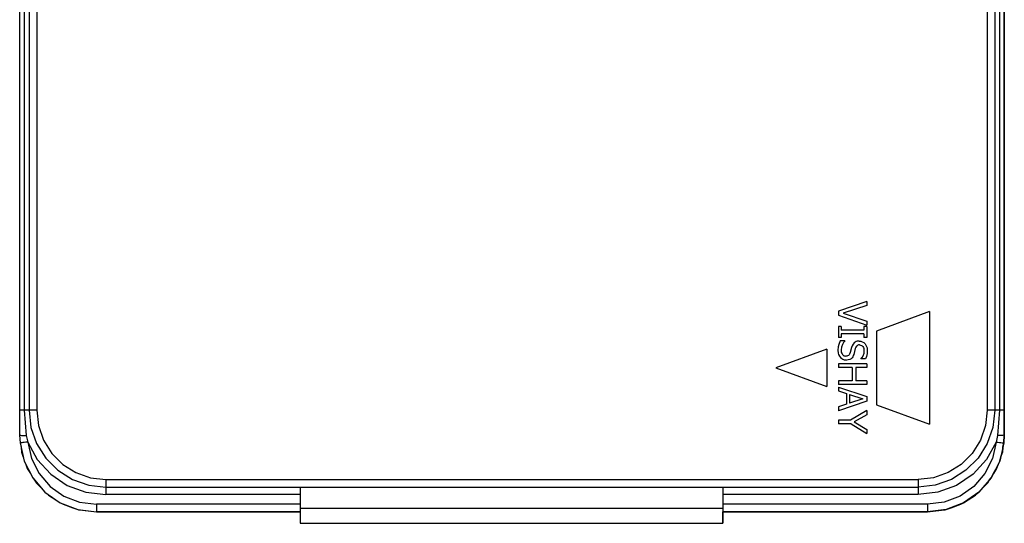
# Model space of a CAD drawing. Header units: inches. Extents: x 0 to 474, y -297 to 0.
# Tile 216 of 256: x 210.64 to 223.54, y -144.14 to -137.54. Entities that reach past the tile are written whole.
import ezdxf

# ---------------------------------------------------------------- set-up
doc = ezdxf.new("R2010")
doc.units = ezdxf.units.IN
doc.header["$MEASUREMENT"] = 0

msp = doc.modelspace()

# ---------------------------------------------------------------- linework, layer by layer
at = {"color": 7, "true_color": 0xffffff}
for p, q in [((210.643, -132.096), (210.643, -142.984)), ((223.543, -142.984), (223.543, -132.096)), ((210.643, -132.422), (210.643, -142.658)), ((210.643, -132.422), (210.643, -142.658)), ((210.704, -132.422), (210.704, -142.658)), ((210.766, -132.422), (210.766, -142.658)), ((210.866, -132.422), (210.866, -142.658)), ((223.32, -132.422), (223.32, -142.658)), ((223.42, -132.422), (223.42, -142.658)), ((223.481, -132.422), (223.481, -142.658)), ((223.543, -132.422), (223.543, -142.658)), ((223.543, -132.422), (223.543, -142.658)), ((221.742, -141.232), (221.371, -141.36)), ((221.742, -141.232), (221.742, -141.285)), ((221.371, -141.36), (221.371, -141.413)), ((221.742, -141.285), (221.433, -141.388)), ((222.563, -141.366), (221.868, -141.621)), ((222.563, -141.366), (222.563, -142.841)), ((221.371, -141.413), (221.742, -141.541)), ((221.433, -141.388), (221.742, -141.491)), ((221.742, -141.491), (221.742, -141.541)), ((221.371, -141.562), (221.371, -141.706)), ((221.408, -141.562), (221.371, -141.562)), ((221.408, -141.562), (221.408, -141.609)), ((221.704, -141.609), (221.408, -141.609)), ((221.742, -141.562), (221.704, -141.562)), ((221.704, -141.562), (221.704, -141.609)), ((221.742, -141.562), (221.742, -141.706)), ((221.868, -141.621), (221.868, -142.586)), ((221.408, -141.706), (221.371, -141.706)), ((221.393, -141.748), (221.374, -141.795)), ((221.455, -141.748), (221.393, -141.748)), ((221.408, -141.658), (221.408, -141.706)), ((221.704, -141.658), (221.408, -141.658)), ((221.455, -141.752), (221.438, -141.772)), ((221.455, -141.748), (221.455, -141.752)), ((221.588, -141.765), (221.575, -141.775)), ((221.604, -141.757), (221.588, -141.765)), ((221.615, -141.754), (221.604, -141.757)), ((221.642, -141.751), (221.615, -141.754)), ((221.642, -141.751), (221.663, -141.753)), ((221.663, -141.753), (221.683, -141.76)), ((221.683, -141.76), (221.702, -141.771)), ((221.702, -141.771), (221.72, -141.789)), ((221.704, -141.658), (221.704, -141.706)), ((221.742, -141.706), (221.704, -141.706)), ((221.22, -141.858), (220.549, -142.104)), ((221.22, -141.858), (221.22, -142.349)), ((221.367, -141.829), (221.364, -141.87)), ((221.364, -141.87), (221.368, -141.91)), ((221.374, -141.795), (221.367, -141.829)), ((221.411, -141.831), (221.407, -141.866)), ((221.407, -141.866), (221.407, -141.879)), ((221.407, -141.879), (221.408, -141.891)), ((221.408, -141.891), (221.412, -141.906)), ((221.425, -141.795), (221.411, -141.831)), ((221.438, -141.772), (221.425, -141.795)), ((221.542, -141.836), (221.525, -141.903)), ((221.55, -141.813), (221.542, -141.836)), ((221.561, -141.792), (221.55, -141.813)), ((221.575, -141.775), (221.561, -141.792)), ((221.589, -141.851), (221.57, -141.927)), ((221.597, -141.831), (221.589, -141.851)), ((221.605, -141.819), (221.597, -141.831)), ((221.614, -141.812), (221.605, -141.819)), ((221.624, -141.806), (221.614, -141.812)), ((221.635, -141.803), (221.624, -141.806)), ((221.647, -141.802), (221.635, -141.803)), ((221.647, -141.802), (221.661, -141.804)), ((221.661, -141.804), (221.671, -141.808)), ((221.671, -141.808), (221.681, -141.814)), ((221.681, -141.814), (221.69, -141.824)), ((221.69, -141.824), (221.697, -141.835)), ((221.697, -141.835), (221.702, -141.849)), ((221.705, -141.879), (221.701, -141.915)), ((221.702, -141.849), (221.705, -141.863)), ((221.705, -141.863), (221.705, -141.879)), ((221.72, -141.789), (221.735, -141.812)), ((221.735, -141.812), (221.745, -141.842)), ((221.745, -141.842), (221.748, -141.876)), ((221.748, -141.876), (221.745, -141.916)), ((221.368, -141.91), (221.373, -141.927)), ((221.373, -141.927), (221.383, -141.948)), ((221.383, -141.948), (221.398, -141.967)), ((221.398, -141.967), (221.415, -141.982)), ((221.412, -141.906), (221.417, -141.918)), ((221.415, -141.982), (221.428, -141.989)), ((221.417, -141.918), (221.424, -141.929)), ((221.424, -141.929), (221.432, -141.937)), ((221.428, -141.989), (221.445, -141.996)), ((221.432, -141.937), (221.441, -141.943)), ((221.441, -141.943), (221.453, -141.947)), ((221.445, -141.996), (221.461, -141.999)), ((221.453, -141.947), (221.469, -141.949)), ((221.461, -141.999), (221.476, -142.001)), ((221.48, -141.948), (221.469, -141.949)), ((221.498, -141.999), (221.476, -142.001)), ((221.49, -141.946), (221.48, -141.948)), ((221.501, -141.941), (221.49, -141.946)), ((221.518, -141.993), (221.498, -141.999)), ((221.509, -141.934), (221.501, -141.941)), ((221.517, -141.923), (221.509, -141.934)), ((221.525, -141.903), (221.517, -141.923)), ((221.535, -141.983), (221.518, -141.993)), ((221.548, -141.97), (221.535, -141.983)), ((221.558, -141.956), (221.548, -141.97)), ((221.564, -141.942), (221.558, -141.956)), ((221.57, -141.927), (221.564, -141.942)), ((221.677, -141.967), (221.665, -141.982)), ((221.665, -141.982), (221.665, -141.986)), ((221.724, -141.986), (221.665, -141.986)), ((221.688, -141.948), (221.677, -141.967)), ((221.701, -141.915), (221.688, -141.948)), ((221.737, -141.953), (221.724, -141.986)), ((221.745, -141.916), (221.737, -141.953)), ((220.549, -142.104), (221.22, -142.349)), ((221.742, -142.051), (221.371, -142.051)), ((221.371, -142.051), (221.371, -142.1)), ((221.552, -142.1), (221.371, -142.1)), ((221.552, -142.1), (221.552, -142.271)), ((221.596, -142.1), (221.596, -142.271)), ((221.742, -142.1), (221.596, -142.1)), ((221.742, -142.051), (221.742, -142.1)), ((221.371, -142.271), (221.371, -142.32)), ((221.552, -142.271), (221.371, -142.271)), ((221.742, -142.271), (221.596, -142.271)), ((221.742, -142.271), (221.742, -142.32)), ((221.742, -142.32), (221.371, -142.32)), ((221.371, -142.355), (221.742, -142.48)), ((221.371, -142.355), (221.371, -142.405)), ((221.371, -142.405), (221.474, -142.439)), ((221.742, -142.541), (221.371, -142.666)), ((221.474, -142.439), (221.474, -142.58)), ((221.516, -142.452), (221.691, -142.51)), ((221.516, -142.452), (221.516, -142.567)), ((221.691, -142.51), (221.516, -142.567)), ((221.742, -142.48), (221.742, -142.541)), ((210.643, -142.658), (210.643, -142.984)), ((210.646, -142.658), (210.643, -142.658)), ((210.654, -142.658), (210.646, -142.658)), ((210.667, -142.658), (210.654, -142.658)), ((210.684, -142.658), (210.667, -142.658)), ((210.704, -142.658), (210.684, -142.658)), ((210.704, -142.658), (210.73, -142.988)), ((210.725, -142.658), (210.704, -142.658)), ((210.742, -142.658), (210.725, -142.658)), ((210.755, -142.658), (210.742, -142.658)), ((210.763, -142.658), (210.755, -142.658)), ((210.766, -142.658), (210.763, -142.658)), ((210.766, -142.658), (210.791, -142.882)), ((210.768, -142.658), (210.766, -142.658)), ((210.776, -142.658), (210.768, -142.658)), ((210.788, -142.658), (210.776, -142.658)), ((210.803, -142.658), (210.788, -142.658)), ((210.822, -142.658), (210.803, -142.658)), ((210.843, -142.658), (210.822, -142.658)), ((210.866, -142.658), (210.843, -142.658)), ((210.866, -142.658), (210.888, -142.86)), ((221.474, -142.58), (221.371, -142.614)), ((221.371, -142.614), (221.371, -142.666)), ((221.742, -142.661), (221.53, -142.786)), ((221.742, -142.661), (221.742, -142.716)), ((221.868, -142.586), (222.563, -142.841)), ((223.32, -142.658), (223.297, -142.86)), ((223.342, -142.658), (223.32, -142.658)), ((223.363, -142.658), (223.342, -142.658)), ((223.382, -142.658), (223.363, -142.658)), ((223.398, -142.658), (223.382, -142.658)), ((223.42, -142.658), (223.395, -142.882)), ((223.41, -142.658), (223.398, -142.658)), ((223.417, -142.658), (223.41, -142.658)), ((223.42, -142.658), (223.417, -142.658)), ((223.423, -142.658), (223.42, -142.658)), ((223.431, -142.658), (223.423, -142.658)), ((223.444, -142.658), (223.431, -142.658)), ((223.461, -142.658), (223.444, -142.658)), ((223.481, -142.658), (223.456, -142.988)), ((223.481, -142.658), (223.461, -142.658)), ((223.502, -142.658), (223.481, -142.658)), ((223.519, -142.658), (223.502, -142.658)), ((223.532, -142.658), (223.519, -142.658)), ((223.54, -142.658), (223.532, -142.658)), ((223.543, -142.658), (223.54, -142.658)), ((223.543, -142.658), (223.543, -142.984)), ((221.53, -142.786), (221.371, -142.786)), ((221.371, -142.786), (221.371, -142.836)), ((221.742, -142.716), (221.578, -142.811)), ((210.791, -142.882), (210.865, -143.095)), ((210.888, -142.86), (210.955, -143.051)), ((221.535, -142.836), (221.371, -142.836)), ((221.535, -142.836), (221.742, -142.961)), ((221.578, -142.811), (221.742, -142.909)), ((221.742, -142.909), (221.742, -142.961)), ((223.297, -142.86), (223.23, -143.051)), ((223.395, -142.882), (223.32, -143.095)), ((210.643, -142.984), (210.648, -143.086)), ((210.643, -142.984), (210.648, -143.086)), ((210.643, -142.984), (210.646, -142.985)), ((210.646, -142.985), (210.654, -142.986)), ((210.654, -142.986), (210.668, -142.987)), ((210.668, -142.987), (210.686, -142.988)), ((210.686, -142.988), (210.707, -142.988)), ((210.707, -142.988), (210.73, -142.988)), ((210.73, -142.988), (210.748, -143.076)), ((210.955, -143.051), (211.063, -143.223)), ((223.23, -143.051), (223.122, -143.223)), ((223.456, -142.988), (223.438, -143.076)), ((223.479, -142.988), (223.456, -142.988)), ((223.5, -142.988), (223.479, -142.988)), ((223.518, -142.987), (223.5, -142.988)), ((223.531, -142.986), (223.518, -142.987)), ((223.54, -142.985), (223.531, -142.986)), ((223.538, -143.086), (223.543, -142.984)), ((223.543, -142.984), (223.538, -143.086)), ((223.543, -142.984), (223.54, -142.985)), ((210.648, -143.086), (210.661, -143.144)), ((210.648, -143.086), (210.703, -143.326)), ((210.651, -143.086), (210.648, -143.086)), ((210.658, -143.085), (210.651, -143.086)), ((210.67, -143.084), (210.658, -143.085)), ((210.661, -143.141), (210.668, -143.208)), ((210.661, -143.144), (210.668, -143.208)), ((210.685, -143.082), (210.67, -143.084)), ((210.704, -143.08), (210.685, -143.082)), ((210.725, -143.078), (210.704, -143.08)), ((210.748, -143.076), (210.725, -143.078)), ((210.748, -143.076), (210.874, -143.304)), ((210.748, -143.076), (210.797, -143.292)), ((210.865, -143.095), (210.985, -143.286)), ((223.32, -143.095), (223.201, -143.286)), ((223.438, -143.076), (223.312, -143.304)), ((223.438, -143.076), (223.389, -143.292)), ((223.438, -143.076), (223.46, -143.078)), ((223.46, -143.078), (223.481, -143.08)), ((223.481, -143.08), (223.5, -143.082)), ((223.538, -143.086), (223.483, -143.326)), ((223.5, -143.082), (223.516, -143.084)), ((223.516, -143.084), (223.528, -143.085)), ((223.525, -143.141), (223.518, -143.208)), ((223.518, -143.208), (223.525, -143.144)), ((223.525, -143.144), (223.538, -143.086)), ((223.528, -143.085), (223.535, -143.086)), ((223.535, -143.086), (223.538, -143.086)), ((210.668, -143.208), (210.69, -143.271)), ((210.668, -143.208), (210.69, -143.271)), ((210.69, -143.271), (210.703, -143.326)), ((210.797, -143.292), (210.897, -143.489)), ((210.874, -143.304), (211.051, -143.497)), ((210.985, -143.286), (211.144, -143.445)), ((211.063, -143.223), (211.207, -143.367)), ((223.122, -143.223), (222.979, -143.367)), ((223.201, -143.286), (223.041, -143.445)), ((223.312, -143.304), (223.135, -143.497)), ((223.389, -143.292), (223.289, -143.489)), ((223.483, -143.326), (223.497, -143.267)), ((223.518, -143.208), (223.495, -143.271)), ((223.497, -143.267), (223.518, -143.208)), ((210.703, -143.326), (210.724, -143.368)), ((210.703, -143.326), (210.814, -143.545)), ((210.724, -143.368), (210.742, -143.421)), ((210.724, -143.368), (210.742, -143.421)), ((210.742, -143.421), (210.785, -143.488)), ((210.742, -143.421), (210.785, -143.488)), ((211.144, -143.445), (211.335, -143.565)), ((211.207, -143.367), (211.378, -143.475)), ((222.979, -143.367), (222.807, -143.475)), ((223.041, -143.445), (222.851, -143.565)), ((223.483, -143.326), (223.372, -143.545)), ((223.401, -143.488), (223.443, -143.421)), ((223.443, -143.421), (223.401, -143.488)), ((223.443, -143.421), (223.462, -143.368)), ((223.462, -143.368), (223.443, -143.421)), ((223.462, -143.368), (223.483, -143.326)), ((210.785, -143.488), (210.814, -143.545)), ((210.814, -143.545), (210.839, -143.574)), ((210.814, -143.545), (210.974, -143.731)), ((210.839, -143.574), (210.862, -143.612)), ((210.839, -143.574), (210.862, -143.612)), ((210.897, -143.489), (211.041, -143.656)), ((211.051, -143.497), (211.267, -143.643)), ((211.335, -143.565), (211.548, -143.639)), ((211.378, -143.475), (211.57, -143.542)), ((211.57, -143.542), (211.772, -143.564)), ((211.772, -143.564), (222.414, -143.564)), ((211.772, -143.564), (211.772, -143.586)), ((222.616, -143.542), (222.414, -143.564)), ((222.414, -143.564), (222.414, -143.586)), ((222.807, -143.475), (222.616, -143.542)), ((222.851, -143.565), (222.638, -143.639)), ((223.135, -143.497), (222.918, -143.643)), ((223.289, -143.489), (223.144, -143.656)), ((223.372, -143.545), (223.211, -143.731)), ((223.323, -143.612), (223.347, -143.574)), ((223.347, -143.574), (223.323, -143.612)), ((223.347, -143.574), (223.372, -143.545)), ((223.372, -143.545), (223.401, -143.488)), ((210.862, -143.612), (210.928, -143.678)), ((210.862, -143.612), (210.928, -143.678)), ((210.928, -143.678), (210.974, -143.731)), ((211.041, -143.656), (211.223, -143.784)), ((211.267, -143.643), (211.512, -143.733)), ((211.548, -143.639), (211.772, -143.664)), ((211.772, -143.586), (211.772, -143.608)), ((211.772, -143.608), (211.772, -143.627)), ((211.772, -143.627), (211.772, -143.642)), ((211.772, -143.642), (211.772, -143.654)), ((211.772, -143.654), (211.772, -143.662)), ((211.772, -143.662), (211.772, -143.664)), ((211.772, -143.664), (222.414, -143.664)), ((211.772, -143.664), (211.772, -143.667)), ((211.772, -143.667), (211.772, -143.674)), ((211.772, -143.674), (211.772, -143.686)), ((211.772, -143.686), (211.772, -143.702)), ((211.772, -143.702), (211.772, -143.721)), ((214.319, -143.664), (219.857, -143.664)), ((214.319, -143.664), (214.319, -143.94)), ((219.857, -143.664), (219.857, -143.94)), ((222.414, -143.586), (222.414, -143.608)), ((222.414, -143.608), (222.414, -143.627)), ((222.414, -143.627), (222.414, -143.642)), ((222.638, -143.639), (222.414, -143.664)), ((222.414, -143.642), (222.414, -143.654)), ((222.414, -143.654), (222.414, -143.662)), ((222.414, -143.662), (222.414, -143.664)), ((222.414, -143.664), (222.414, -143.667)), ((222.414, -143.667), (222.414, -143.674)), ((222.414, -143.674), (222.414, -143.686)), ((222.414, -143.686), (222.414, -143.702)), ((222.414, -143.702), (222.414, -143.721)), ((222.918, -143.643), (222.673, -143.733)), ((223.144, -143.656), (222.963, -143.784)), ((223.211, -143.731), (223.257, -143.678)), ((223.257, -143.678), (223.323, -143.612)), ((223.323, -143.612), (223.257, -143.678)), ((210.974, -143.731), (210.998, -143.748)), ((210.974, -143.731), (211.175, -143.872)), ((210.998, -143.748), (211.022, -143.771)), ((210.998, -143.748), (211.022, -143.771)), ((211.022, -143.771), (211.115, -143.83)), ((211.022, -143.771), (211.115, -143.83)), ((211.115, -143.83), (211.175, -143.872)), ((211.223, -143.784), (211.429, -143.863)), ((211.512, -143.733), (211.772, -143.764)), ((211.772, -143.721), (211.772, -143.742)), ((211.772, -143.742), (211.772, -143.764)), ((214.319, -143.764), (211.772, -143.764)), ((222.414, -143.764), (219.857, -143.764)), ((222.414, -143.721), (222.414, -143.742)), ((222.673, -143.733), (222.414, -143.764)), ((222.414, -143.742), (222.414, -143.764)), ((222.963, -143.784), (222.757, -143.863)), ((223.211, -143.731), (223.01, -143.872)), ((223.01, -143.872), (223.07, -143.83)), ((223.07, -143.83), (223.164, -143.771)), ((223.164, -143.771), (223.07, -143.83)), ((223.164, -143.771), (223.187, -143.748)), ((223.187, -143.748), (223.164, -143.771)), ((223.187, -143.748), (223.211, -143.731)), ((211.175, -143.872), (211.195, -143.88)), ((211.175, -143.872), (211.405, -143.96)), ((211.194, -143.879), (211.212, -143.891)), ((211.195, -143.88), (211.212, -143.891)), ((211.212, -143.891), (211.341, -143.936)), ((211.212, -143.891), (211.341, -143.936)), ((211.341, -143.936), (211.405, -143.96)), ((211.405, -143.96), (211.416, -143.961)), ((211.405, -143.96), (211.649, -143.99)), ((211.415, -143.961), (211.425, -143.965)), ((211.416, -143.961), (211.425, -143.965)), ((211.429, -143.863), (211.649, -143.89)), ((214.319, -143.89), (211.649, -143.89)), ((211.649, -143.89), (211.649, -143.912)), ((211.649, -143.912), (211.649, -143.934)), ((211.649, -143.934), (211.649, -143.953)), ((211.649, -143.953), (211.649, -143.968)), ((214.319, -143.94), (214.319, -143.985)), ((214.319, -143.94), (219.857, -143.94)), ((222.537, -143.89), (219.857, -143.89)), ((219.857, -143.94), (219.857, -143.985)), ((222.757, -143.863), (222.537, -143.89)), ((222.537, -143.89), (222.537, -143.912)), ((222.537, -143.912), (222.537, -143.934)), ((222.537, -143.934), (222.537, -143.953)), ((222.537, -143.953), (222.537, -143.968)), ((222.781, -143.96), (222.537, -143.99)), ((222.761, -143.965), (222.77, -143.961)), ((222.771, -143.961), (222.761, -143.965)), ((222.77, -143.961), (222.781, -143.96)), ((223.01, -143.872), (222.781, -143.96)), ((222.781, -143.96), (222.845, -143.936)), ((222.845, -143.936), (222.973, -143.891)), ((222.973, -143.891), (222.845, -143.936)), ((222.973, -143.891), (222.992, -143.879)), ((222.992, -143.879), (222.973, -143.891)), ((222.992, -143.879), (223.01, -143.872)), ((211.425, -143.965), (211.649, -143.99)), ((211.425, -143.965), (211.649, -143.99)), ((211.649, -143.968), (211.649, -143.98)), ((211.649, -143.98), (211.649, -143.988)), ((211.649, -143.988), (211.649, -143.99)), ((211.649, -143.99), (214.319, -143.99)), ((214.319, -143.99), (211.649, -143.99)), ((214.319, -143.985), (214.319, -144.027)), ((214.319, -143.99), (214.319, -144.14)), ((214.319, -144.027), (214.319, -144.065)), ((214.319, -144.065), (214.319, -144.097)), ((219.857, -143.985), (219.857, -144.027)), ((219.857, -144.14), (219.857, -143.99)), ((219.857, -143.99), (222.537, -143.99)), ((222.537, -143.99), (219.857, -143.99)), ((219.857, -144.027), (219.857, -144.065)), ((219.857, -144.065), (219.857, -144.097)), ((222.537, -143.99), (222.761, -143.965)), ((222.761, -143.965), (222.537, -143.99)), ((222.537, -143.968), (222.537, -143.98)), ((222.537, -143.98), (222.537, -143.988)), ((222.537, -143.988), (222.537, -143.99)), ((214.319, -144.097), (214.319, -144.121)), ((214.319, -144.121), (214.319, -144.135)), ((214.319, -144.135), (214.319, -144.14)), ((214.319, -144.14), (219.857, -144.14)), ((214.319, -144.14), (219.857, -144.14)), ((219.857, -144.097), (219.857, -144.121)), ((219.857, -144.121), (219.857, -144.135)), ((219.857, -144.135), (219.857, -144.14))]:
    msp.add_line(p, q, dxfattribs=at)
at = {"color": 18, "true_color": 0x000000}
for p, q in [((210.643, -132.096), (210.643, -142.984)), ((223.543, -142.984), (223.543, -132.096)), ((210.643, -132.422), (210.643, -142.658)), ((210.643, -132.422), (210.643, -142.658)), ((210.704, -132.422), (210.704, -142.658)), ((210.766, -132.422), (210.766, -142.658)), ((210.866, -132.422), (210.866, -142.658)), ((223.32, -132.422), (223.32, -142.658)), ((223.42, -132.422), (223.42, -142.658)), ((223.481, -132.422), (223.481, -142.658)), ((223.543, -132.422), (223.543, -142.658)), ((223.543, -132.422), (223.543, -142.658)), ((221.742, -141.232), (221.371, -141.36)), ((221.742, -141.232), (221.742, -141.285)), ((221.371, -141.36), (221.371, -141.413)), ((221.742, -141.285), (221.433, -141.388)), ((222.563, -141.366), (221.868, -141.621)), ((222.563, -141.366), (222.563, -142.841)), ((221.371, -141.413), (221.742, -141.541)), ((221.433, -141.388), (221.742, -141.491)), ((221.742, -141.491), (221.742, -141.541)), ((221.371, -141.562), (221.371, -141.706)), ((221.408, -141.562), (221.371, -141.562)), ((221.408, -141.562), (221.408, -141.609)), ((221.704, -141.609), (221.408, -141.609)), ((221.742, -141.562), (221.704, -141.562)), ((221.704, -141.562), (221.704, -141.609)), ((221.742, -141.562), (221.742, -141.706)), ((221.868, -141.621), (221.868, -142.586)), ((221.408, -141.706), (221.371, -141.706)), ((221.393, -141.748), (221.374, -141.795)), ((221.455, -141.748), (221.393, -141.748)), ((221.408, -141.658), (221.408, -141.706)), ((221.704, -141.658), (221.408, -141.658)), ((221.455, -141.752), (221.438, -141.772)), ((221.455, -141.748), (221.455, -141.752)), ((221.588, -141.765), (221.575, -141.775)), ((221.604, -141.757), (221.588, -141.765)), ((221.615, -141.754), (221.604, -141.757)), ((221.642, -141.751), (221.615, -141.754)), ((221.642, -141.751), (221.663, -141.753)), ((221.663, -141.753), (221.683, -141.76)), ((221.683, -141.76), (221.702, -141.771)), ((221.702, -141.771), (221.72, -141.789)), ((221.704, -141.658), (221.704, -141.706)), ((221.742, -141.706), (221.704, -141.706)), ((221.22, -141.858), (220.549, -142.104)), ((221.22, -141.858), (221.22, -142.349)), ((221.367, -141.829), (221.364, -141.87)), ((221.364, -141.87), (221.368, -141.91)), ((221.374, -141.795), (221.367, -141.829)), ((221.411, -141.831), (221.407, -141.866)), ((221.407, -141.866), (221.407, -141.879)), ((221.407, -141.879), (221.408, -141.891)), ((221.408, -141.891), (221.412, -141.906)), ((221.425, -141.795), (221.411, -141.831)), ((221.438, -141.772), (221.425, -141.795)), ((221.542, -141.836), (221.525, -141.903)), ((221.55, -141.813), (221.542, -141.836)), ((221.561, -141.792), (221.55, -141.813)), ((221.575, -141.775), (221.561, -141.792)), ((221.589, -141.851), (221.57, -141.927)), ((221.597, -141.831), (221.589, -141.851)), ((221.605, -141.819), (221.597, -141.831)), ((221.614, -141.812), (221.605, -141.819)), ((221.624, -141.806), (221.614, -141.812)), ((221.635, -141.803), (221.624, -141.806)), ((221.647, -141.802), (221.635, -141.803)), ((221.647, -141.802), (221.661, -141.804)), ((221.661, -141.804), (221.671, -141.808)), ((221.671, -141.808), (221.681, -141.814)), ((221.681, -141.814), (221.69, -141.824)), ((221.69, -141.824), (221.697, -141.835)), ((221.697, -141.835), (221.702, -141.849)), ((221.705, -141.879), (221.701, -141.915)), ((221.702, -141.849), (221.705, -141.863)), ((221.705, -141.863), (221.705, -141.879)), ((221.72, -141.789), (221.735, -141.812)), ((221.735, -141.812), (221.745, -141.842)), ((221.745, -141.842), (221.748, -141.876)), ((221.748, -141.876), (221.745, -141.916)), ((221.368, -141.91), (221.373, -141.927)), ((221.373, -141.927), (221.383, -141.948)), ((221.383, -141.948), (221.398, -141.967)), ((221.398, -141.967), (221.415, -141.982)), ((221.412, -141.906), (221.417, -141.918)), ((221.415, -141.982), (221.428, -141.989)), ((221.417, -141.918), (221.424, -141.929)), ((221.424, -141.929), (221.432, -141.937)), ((221.428, -141.989), (221.445, -141.996)), ((221.432, -141.937), (221.441, -141.943)), ((221.441, -141.943), (221.453, -141.947)), ((221.445, -141.996), (221.461, -141.999)), ((221.453, -141.947), (221.469, -141.949)), ((221.461, -141.999), (221.476, -142.001)), ((221.48, -141.948), (221.469, -141.949)), ((221.498, -141.999), (221.476, -142.001)), ((221.49, -141.946), (221.48, -141.948)), ((221.501, -141.941), (221.49, -141.946)), ((221.518, -141.993), (221.498, -141.999)), ((221.509, -141.934), (221.501, -141.941)), ((221.517, -141.923), (221.509, -141.934)), ((221.525, -141.903), (221.517, -141.923)), ((221.535, -141.983), (221.518, -141.993)), ((221.548, -141.97), (221.535, -141.983)), ((221.558, -141.956), (221.548, -141.97)), ((221.564, -141.942), (221.558, -141.956)), ((221.57, -141.927), (221.564, -141.942)), ((221.677, -141.967), (221.665, -141.982)), ((221.665, -141.982), (221.665, -141.986)), ((221.724, -141.986), (221.665, -141.986)), ((221.688, -141.948), (221.677, -141.967)), ((221.701, -141.915), (221.688, -141.948)), ((221.737, -141.953), (221.724, -141.986)), ((221.745, -141.916), (221.737, -141.953)), ((220.549, -142.104), (221.22, -142.349)), ((221.742, -142.051), (221.371, -142.051)), ((221.371, -142.051), (221.371, -142.1)), ((221.552, -142.1), (221.371, -142.1)), ((221.552, -142.1), (221.552, -142.271)), ((221.596, -142.1), (221.596, -142.271)), ((221.742, -142.1), (221.596, -142.1)), ((221.742, -142.051), (221.742, -142.1)), ((221.371, -142.271), (221.371, -142.32)), ((221.552, -142.271), (221.371, -142.271)), ((221.742, -142.271), (221.596, -142.271)), ((221.742, -142.271), (221.742, -142.32)), ((221.742, -142.32), (221.371, -142.32)), ((221.371, -142.355), (221.742, -142.48)), ((221.371, -142.355), (221.371, -142.405)), ((221.371, -142.405), (221.474, -142.439)), ((221.742, -142.541), (221.371, -142.666)), ((221.474, -142.439), (221.474, -142.58)), ((221.516, -142.452), (221.691, -142.51)), ((221.516, -142.452), (221.516, -142.567)), ((221.691, -142.51), (221.516, -142.567)), ((221.742, -142.48), (221.742, -142.541)), ((210.643, -142.658), (210.643, -142.984)), ((210.646, -142.658), (210.643, -142.658)), ((210.654, -142.658), (210.646, -142.658)), ((210.667, -142.658), (210.654, -142.658)), ((210.684, -142.658), (210.667, -142.658)), ((210.704, -142.658), (210.684, -142.658)), ((210.704, -142.658), (210.73, -142.988)), ((210.725, -142.658), (210.704, -142.658)), ((210.742, -142.658), (210.725, -142.658)), ((210.755, -142.658), (210.742, -142.658)), ((210.763, -142.658), (210.755, -142.658)), ((210.766, -142.658), (210.763, -142.658)), ((210.766, -142.658), (210.791, -142.882)), ((210.768, -142.658), (210.766, -142.658)), ((210.776, -142.658), (210.768, -142.658)), ((210.788, -142.658), (210.776, -142.658)), ((210.803, -142.658), (210.788, -142.658)), ((210.822, -142.658), (210.803, -142.658)), ((210.843, -142.658), (210.822, -142.658)), ((210.866, -142.658), (210.843, -142.658)), ((210.866, -142.658), (210.888, -142.86)), ((221.474, -142.58), (221.371, -142.614)), ((221.371, -142.614), (221.371, -142.666)), ((221.742, -142.661), (221.53, -142.786)), ((221.742, -142.661), (221.742, -142.716)), ((221.868, -142.586), (222.563, -142.841)), ((223.32, -142.658), (223.297, -142.86)), ((223.342, -142.658), (223.32, -142.658)), ((223.363, -142.658), (223.342, -142.658)), ((223.382, -142.658), (223.363, -142.658)), ((223.398, -142.658), (223.382, -142.658)), ((223.42, -142.658), (223.395, -142.882)), ((223.41, -142.658), (223.398, -142.658)), ((223.417, -142.658), (223.41, -142.658)), ((223.42, -142.658), (223.417, -142.658)), ((223.423, -142.658), (223.42, -142.658)), ((223.431, -142.658), (223.423, -142.658)), ((223.444, -142.658), (223.431, -142.658)), ((223.461, -142.658), (223.444, -142.658)), ((223.481, -142.658), (223.456, -142.988)), ((223.481, -142.658), (223.461, -142.658)), ((223.502, -142.658), (223.481, -142.658)), ((223.519, -142.658), (223.502, -142.658)), ((223.532, -142.658), (223.519, -142.658)), ((223.54, -142.658), (223.532, -142.658)), ((223.543, -142.658), (223.54, -142.658)), ((223.543, -142.658), (223.543, -142.984)), ((221.53, -142.786), (221.371, -142.786)), ((221.371, -142.786), (221.371, -142.836)), ((221.742, -142.716), (221.578, -142.811)), ((210.791, -142.882), (210.865, -143.095)), ((210.888, -142.86), (210.955, -143.051)), ((221.535, -142.836), (221.371, -142.836)), ((221.535, -142.836), (221.742, -142.961)), ((221.578, -142.811), (221.742, -142.909)), ((221.742, -142.909), (221.742, -142.961)), ((223.297, -142.86), (223.23, -143.051)), ((223.395, -142.882), (223.32, -143.095)), ((210.643, -142.984), (210.648, -143.086)), ((210.643, -142.984), (210.648, -143.086)), ((210.643, -142.984), (210.646, -142.985)), ((210.646, -142.985), (210.654, -142.986)), ((210.654, -142.986), (210.668, -142.987)), ((210.668, -142.987), (210.686, -142.988)), ((210.686, -142.988), (210.707, -142.988)), ((210.707, -142.988), (210.73, -142.988)), ((210.73, -142.988), (210.748, -143.076)), ((210.955, -143.051), (211.063, -143.223)), ((223.23, -143.051), (223.122, -143.223)), ((223.456, -142.988), (223.438, -143.076)), ((223.479, -142.988), (223.456, -142.988)), ((223.5, -142.988), (223.479, -142.988)), ((223.518, -142.987), (223.5, -142.988)), ((223.531, -142.986), (223.518, -142.987)), ((223.54, -142.985), (223.531, -142.986)), ((223.538, -143.086), (223.543, -142.984)), ((223.543, -142.984), (223.538, -143.086)), ((223.543, -142.984), (223.54, -142.985)), ((210.648, -143.086), (210.661, -143.144)), ((210.648, -143.086), (210.703, -143.326)), ((210.651, -143.086), (210.648, -143.086)), ((210.658, -143.085), (210.651, -143.086)), ((210.67, -143.084), (210.658, -143.085)), ((210.661, -143.141), (210.668, -143.208)), ((210.661, -143.144), (210.668, -143.208)), ((210.685, -143.082), (210.67, -143.084)), ((210.704, -143.08), (210.685, -143.082)), ((210.725, -143.078), (210.704, -143.08)), ((210.748, -143.076), (210.725, -143.078)), ((210.748, -143.076), (210.874, -143.304)), ((210.748, -143.076), (210.797, -143.292)), ((210.865, -143.095), (210.985, -143.286)), ((223.32, -143.095), (223.201, -143.286)), ((223.438, -143.076), (223.312, -143.304)), ((223.438, -143.076), (223.389, -143.292)), ((223.438, -143.076), (223.46, -143.078)), ((223.46, -143.078), (223.481, -143.08)), ((223.481, -143.08), (223.5, -143.082)), ((223.538, -143.086), (223.483, -143.326)), ((223.5, -143.082), (223.516, -143.084)), ((223.516, -143.084), (223.528, -143.085)), ((223.525, -143.141), (223.518, -143.208)), ((223.518, -143.208), (223.525, -143.144)), ((223.525, -143.144), (223.538, -143.086)), ((223.528, -143.085), (223.535, -143.086)), ((223.535, -143.086), (223.538, -143.086)), ((210.668, -143.208), (210.69, -143.271)), ((210.668, -143.208), (210.69, -143.271)), ((210.69, -143.271), (210.703, -143.326)), ((210.797, -143.292), (210.897, -143.489)), ((210.874, -143.304), (211.051, -143.497)), ((210.985, -143.286), (211.144, -143.445)), ((211.063, -143.223), (211.207, -143.367)), ((223.122, -143.223), (222.979, -143.367)), ((223.201, -143.286), (223.041, -143.445)), ((223.312, -143.304), (223.135, -143.497)), ((223.389, -143.292), (223.289, -143.489)), ((223.483, -143.326), (223.497, -143.267)), ((223.518, -143.208), (223.495, -143.271)), ((223.497, -143.267), (223.518, -143.208)), ((210.703, -143.326), (210.724, -143.368)), ((210.703, -143.326), (210.814, -143.545)), ((210.724, -143.368), (210.742, -143.421)), ((210.724, -143.368), (210.742, -143.421)), ((210.742, -143.421), (210.785, -143.488)), ((210.742, -143.421), (210.785, -143.488)), ((211.144, -143.445), (211.335, -143.565)), ((211.207, -143.367), (211.378, -143.475)), ((222.979, -143.367), (222.807, -143.475)), ((223.041, -143.445), (222.851, -143.565)), ((223.483, -143.326), (223.372, -143.545)), ((223.401, -143.488), (223.443, -143.421)), ((223.443, -143.421), (223.401, -143.488)), ((223.443, -143.421), (223.462, -143.368)), ((223.462, -143.368), (223.443, -143.421)), ((223.462, -143.368), (223.483, -143.326)), ((210.785, -143.488), (210.814, -143.545)), ((210.814, -143.545), (210.839, -143.574)), ((210.814, -143.545), (210.974, -143.731)), ((210.839, -143.574), (210.862, -143.612)), ((210.839, -143.574), (210.862, -143.612)), ((210.897, -143.489), (211.041, -143.656)), ((211.051, -143.497), (211.267, -143.643)), ((211.335, -143.565), (211.548, -143.639)), ((211.378, -143.475), (211.57, -143.542)), ((211.57, -143.542), (211.772, -143.564)), ((211.772, -143.564), (222.414, -143.564)), ((211.772, -143.564), (211.772, -143.586)), ((222.616, -143.542), (222.414, -143.564)), ((222.414, -143.564), (222.414, -143.586)), ((222.807, -143.475), (222.616, -143.542)), ((222.851, -143.565), (222.638, -143.639)), ((223.135, -143.497), (222.918, -143.643)), ((223.289, -143.489), (223.144, -143.656)), ((223.372, -143.545), (223.211, -143.731)), ((223.323, -143.612), (223.347, -143.574)), ((223.347, -143.574), (223.323, -143.612)), ((223.347, -143.574), (223.372, -143.545)), ((223.372, -143.545), (223.401, -143.488)), ((210.862, -143.612), (210.928, -143.678)), ((210.862, -143.612), (210.928, -143.678)), ((210.928, -143.678), (210.974, -143.731)), ((211.041, -143.656), (211.223, -143.784)), ((211.267, -143.643), (211.512, -143.733)), ((211.548, -143.639), (211.772, -143.664)), ((211.772, -143.586), (211.772, -143.608)), ((211.772, -143.608), (211.772, -143.627)), ((211.772, -143.627), (211.772, -143.642)), ((211.772, -143.642), (211.772, -143.654)), ((211.772, -143.654), (211.772, -143.662)), ((211.772, -143.662), (211.772, -143.664)), ((211.772, -143.664), (222.414, -143.664)), ((211.772, -143.664), (211.772, -143.667)), ((211.772, -143.667), (211.772, -143.674)), ((211.772, -143.674), (211.772, -143.686)), ((211.772, -143.686), (211.772, -143.702)), ((211.772, -143.702), (211.772, -143.721)), ((214.319, -143.664), (219.857, -143.664)), ((214.319, -143.664), (214.319, -143.94)), ((219.857, -143.664), (219.857, -143.94)), ((222.414, -143.586), (222.414, -143.608)), ((222.414, -143.608), (222.414, -143.627)), ((222.414, -143.627), (222.414, -143.642)), ((222.638, -143.639), (222.414, -143.664)), ((222.414, -143.642), (222.414, -143.654)), ((222.414, -143.654), (222.414, -143.662)), ((222.414, -143.662), (222.414, -143.664)), ((222.414, -143.664), (222.414, -143.667)), ((222.414, -143.667), (222.414, -143.674)), ((222.414, -143.674), (222.414, -143.686)), ((222.414, -143.686), (222.414, -143.702)), ((222.414, -143.702), (222.414, -143.721)), ((222.918, -143.643), (222.673, -143.733)), ((223.144, -143.656), (222.963, -143.784)), ((223.211, -143.731), (223.257, -143.678)), ((223.257, -143.678), (223.323, -143.612)), ((223.323, -143.612), (223.257, -143.678)), ((210.974, -143.731), (210.998, -143.748)), ((210.974, -143.731), (211.175, -143.872)), ((210.998, -143.748), (211.022, -143.771)), ((210.998, -143.748), (211.022, -143.771)), ((211.022, -143.771), (211.115, -143.83)), ((211.022, -143.771), (211.115, -143.83)), ((211.115, -143.83), (211.175, -143.872)), ((211.223, -143.784), (211.429, -143.863)), ((211.512, -143.733), (211.772, -143.764)), ((211.772, -143.721), (211.772, -143.742)), ((211.772, -143.742), (211.772, -143.764)), ((214.319, -143.764), (211.772, -143.764)), ((222.414, -143.764), (219.857, -143.764)), ((222.414, -143.721), (222.414, -143.742)), ((222.673, -143.733), (222.414, -143.764)), ((222.414, -143.742), (222.414, -143.764)), ((222.963, -143.784), (222.757, -143.863)), ((223.211, -143.731), (223.01, -143.872)), ((223.01, -143.872), (223.07, -143.83)), ((223.07, -143.83), (223.164, -143.771)), ((223.164, -143.771), (223.07, -143.83)), ((223.164, -143.771), (223.187, -143.748)), ((223.187, -143.748), (223.164, -143.771)), ((223.187, -143.748), (223.211, -143.731)), ((211.175, -143.872), (211.195, -143.88)), ((211.175, -143.872), (211.405, -143.96)), ((211.194, -143.879), (211.212, -143.891)), ((211.195, -143.88), (211.212, -143.891)), ((211.212, -143.891), (211.341, -143.936)), ((211.212, -143.891), (211.341, -143.936)), ((211.341, -143.936), (211.405, -143.96)), ((211.405, -143.96), (211.416, -143.961)), ((211.405, -143.96), (211.649, -143.99)), ((211.415, -143.961), (211.425, -143.965)), ((211.416, -143.961), (211.425, -143.965)), ((211.429, -143.863), (211.649, -143.89)), ((214.319, -143.89), (211.649, -143.89)), ((211.649, -143.89), (211.649, -143.912)), ((211.649, -143.912), (211.649, -143.934)), ((211.649, -143.934), (211.649, -143.953)), ((211.649, -143.953), (211.649, -143.968)), ((214.319, -143.94), (214.319, -143.985)), ((214.319, -143.94), (219.857, -143.94)), ((222.537, -143.89), (219.857, -143.89)), ((219.857, -143.94), (219.857, -143.985)), ((222.757, -143.863), (222.537, -143.89)), ((222.537, -143.89), (222.537, -143.912)), ((222.537, -143.912), (222.537, -143.934)), ((222.537, -143.934), (222.537, -143.953)), ((222.537, -143.953), (222.537, -143.968)), ((222.781, -143.96), (222.537, -143.99)), ((222.761, -143.965), (222.77, -143.961)), ((222.771, -143.961), (222.761, -143.965)), ((222.77, -143.961), (222.781, -143.96)), ((223.01, -143.872), (222.781, -143.96)), ((222.781, -143.96), (222.845, -143.936)), ((222.845, -143.936), (222.973, -143.891)), ((222.973, -143.891), (222.845, -143.936)), ((222.973, -143.891), (222.992, -143.879)), ((222.992, -143.879), (222.973, -143.891)), ((222.992, -143.879), (223.01, -143.872)), ((211.425, -143.965), (211.649, -143.99)), ((211.425, -143.965), (211.649, -143.99)), ((211.649, -143.968), (211.649, -143.98)), ((211.649, -143.98), (211.649, -143.988)), ((211.649, -143.988), (211.649, -143.99)), ((211.649, -143.99), (214.319, -143.99)), ((214.319, -143.99), (211.649, -143.99)), ((214.319, -143.985), (214.319, -144.027)), ((214.319, -143.99), (214.319, -144.14)), ((214.319, -144.027), (214.319, -144.065)), ((214.319, -144.065), (214.319, -144.097)), ((219.857, -143.985), (219.857, -144.027)), ((219.857, -144.14), (219.857, -143.99)), ((219.857, -143.99), (222.537, -143.99)), ((222.537, -143.99), (219.857, -143.99)), ((219.857, -144.027), (219.857, -144.065)), ((219.857, -144.065), (219.857, -144.097)), ((222.537, -143.99), (222.761, -143.965)), ((222.761, -143.965), (222.537, -143.99)), ((222.537, -143.968), (222.537, -143.98)), ((222.537, -143.98), (222.537, -143.988)), ((222.537, -143.988), (222.537, -143.99)), ((214.319, -144.097), (214.319, -144.121)), ((214.319, -144.121), (214.319, -144.135)), ((214.319, -144.135), (214.319, -144.14)), ((214.319, -144.14), (219.857, -144.14)), ((214.319, -144.14), (219.857, -144.14)), ((219.857, -144.097), (219.857, -144.121)), ((219.857, -144.121), (219.857, -144.135)), ((219.857, -144.135), (219.857, -144.14))]:
    msp.add_line(p, q, dxfattribs=at)

doc.saveas('drawing.dxf')
